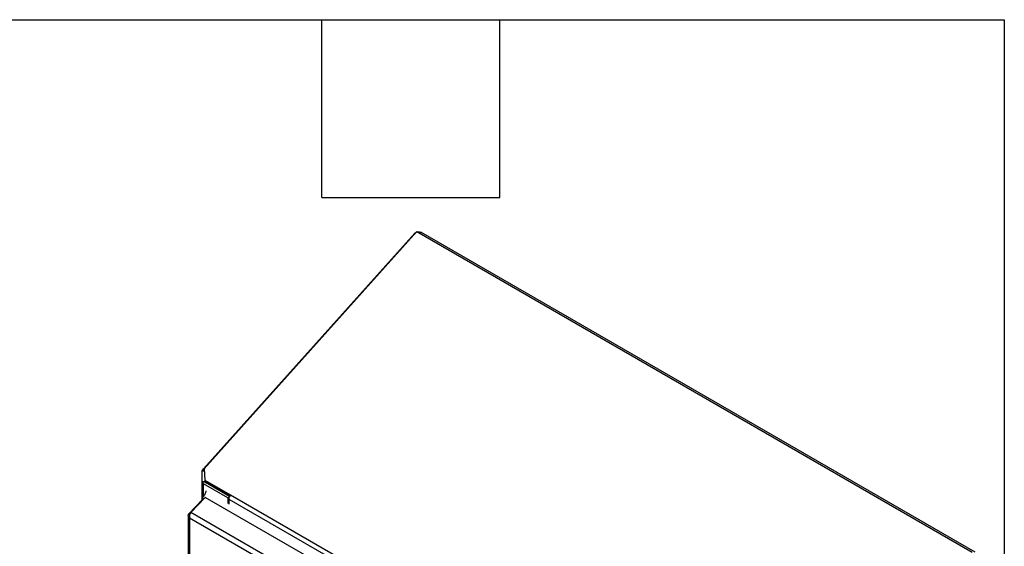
# Model space of a CAD drawing. Header units: inches. Extents: x 0.2 to 10.8, y 0.2 to 8.2.
# Tile 86 of 86: x 9.091 to 10.75, y 7.362 to 8.25. Entities that reach past the tile are written whole.
import ezdxf

# ---------------------------------------------------------------- set-up
doc = ezdxf.new("R2010")
doc.units = ezdxf.units.IN
doc.header["$MEASUREMENT"] = 0
doc.layers.add('SLD-0', color=179, linetype='Continuous')
doc.layers.add('TEXT', color=140, linetype='Continuous')

msp = doc.modelspace()

# ---------------------------------------------------------------- linework, layer by layer
at = {"layer": 'SLD-0', "linetype": 'Continuous', "lineweight": 25}
for p, q in [((9.400231, 7.492632), (9.756381, 7.890011)), ((9.760038, 7.89267), (9.401363, 7.492474)), ((9.757221, 7.889527), (9.756381, 7.890011)), ((9.760038, 7.89267), (10.696059, 7.352316)), ((9.764272, 7.890225), (9.766563, 7.891548)), ((10.700887, 7.352174), (9.766563, 7.891548)), ((9.398122, 7.470601), (9.398122, 7.488922)), ((9.401573, 7.488922), (9.398122, 7.488922)), ((9.401494, 7.49025), (9.39867, 7.490925)), ((9.401393, 7.491961), (9.400231, 7.492632)), ((9.401363, 7.492474), (9.402467, 7.473753)), ((9.402922, 7.470601), (9.398122, 7.470601)), ((9.398122, 7.440699), (9.398122, 7.470601)), ((9.402953, 7.47021), (9.398215, 7.469765)), ((9.402467, 7.473753), (9.445837, 7.448717)), ((9.402467, 7.473753), (9.403902, 7.471029)), ((9.402922, 7.470601), (9.402922, 7.47289)), ((9.403625, 7.469452), (9.403625, 7.471555)), ((9.444063, 7.446108), (9.403625, 7.469452)), ((9.403902, 7.471029), (9.444822, 7.447406)), ((9.44153, 7.443652), (9.400231, 7.467493)), ((9.400231, 7.446186), (9.400231, 7.467493)), ((9.398454, 7.441055), (9.37585, 7.416831)), ((9.379198, 7.418764), (9.403203, 7.44449)), ((9.398454, 7.443512), (9.398454, 7.440225)), ((9.398503, 7.443774), (9.401123, 7.442261)), ((9.398904, 7.442525), (9.400195, 7.441266)), ((9.398904, 7.442525), (9.400506, 7.441599)), ((9.398904, 7.439882), (9.398904, 7.442525)), ((10.293795, 6.930363), (9.403203, 7.44449)), ((9.443488, 7.444782), (9.44153, 7.443652)), ((9.44153, 7.443652), (9.44153, 7.433896)), ((9.442877, 7.435785), (9.442897, 7.435773)), ((9.442897, 7.441691), (10.268609, 6.965018)), ((9.442897, 7.441691), (9.442897, 7.433107)), ((9.445837, 7.448717), (10.271549, 6.972043)), ((10.259511, 6.91057), (9.379198, 7.418764)), ((9.374548, 7.413605), (9.374548, 6.196723)), ((9.37585, 7.416831), (9.377647, 7.416105)), ((10.253638, 6.903313), (9.376657, 7.409584)), ((9.376657, 7.409584), (9.376657, 6.194866))]:
    msp.add_line(p, q, dxfattribs=at)
for centre, radius, start, end in [((9.40205, 7.471137), 0.004073, 199.681971, 243.4677), ((9.404231, 7.470667), 0.001358, 199.681971, 243.4677), ((9.454063, 7.441147), 0.011179, 137.380259, 177.208231)]:
    msp.add_arc(centre, radius, start, end, dxfattribs=at)
msp.add_ellipse((9.399121, 7.443127), major_axis=(-0.000471, 0.000816), ratio=0.57733463, start_param=0.39890255, end_param=2.0245413, dxfattribs=at)
for points, knots in [([(9.756381, 7.890011), (9.756944, 7.890458), (9.757743, 7.891091), (9.758765, 7.891474), (9.759068, 7.891587)], [0, 0, 0, 0, 0.70443556, 1, 1, 1, 1]), ([(9.760975, 7.892129), (9.761317, 7.892157), (9.762227, 7.892234), (9.763688, 7.892091), (9.765127, 7.891797), (9.765869, 7.891464), (9.766177, 7.891325)], [0, 0, 0, 0, 0.18136159, 0.48324395, 0.78512632, 1, 1, 1, 1]), ([(9.404333, 7.455438), (9.404317, 7.45534), (9.404013, 7.453434), (9.403216, 7.450272), (9.401593, 7.447679), (9.400472, 7.446546), (9.39974, 7.44552), (9.399027, 7.444513), (9.398503, 7.443774)], [0, 0, 0, 0, 0.02120309, 0.41320292, 0.70452371, 0.71432707, 0.7903654, 1, 1, 1, 1]), ([(9.379198, 7.418764), (9.378753, 7.418229), (9.378327, 7.417585), (9.377579, 7.416148), (9.377257, 7.415356), (9.376773, 7.413708), (9.376611, 7.412852), (9.376483, 7.411173), (9.376518, 7.410348), (9.376657, 7.409584)], [0, 0, 0, 0, 0.25, 0.25, 0.5, 0.5, 0.75, 0.75, 1, 1, 1, 1]), ([(9.376657, 7.409584), (9.376064, 7.410086), (9.375577, 7.410649), (9.374868, 7.411846), (9.374648, 7.412481), (9.374502, 7.413765), (9.374576, 7.414414), (9.37501, 7.415669), (9.375369, 7.416275), (9.37585, 7.416831)], [0, 0, 0, 0, 0.25, 0.25, 0.5, 0.5, 0.75, 0.75, 1, 1, 1, 1])]:
    msp.add_open_spline(points, degree=3, knots=knots, dxfattribs=at)
for points in [[(9.398122, 7.488922), (9.398122, 7.489605), (9.398309, 7.490284), (9.39867, 7.490925)], [(9.400231, 7.492632), (9.399563, 7.492127), (9.399031, 7.491548), (9.39867, 7.490925)], [(9.398215, 7.469765), (9.398153, 7.470042), (9.398122, 7.470322), (9.398122, 7.470601)], [(9.402953, 7.47021), (9.402932, 7.47034), (9.402922, 7.47047), (9.402922, 7.470601)]]:
    msp.add_open_spline(points, degree=3, dxfattribs=at)
at = {"layer": 'TEXT'}
for p, q in [((0.25, 8.25), (10.75, 8.25)), ((9.6, 7.95), (9.6, 8.25)), ((9.9, 7.95), (9.9, 8.25)), ((10.75, 8.25), (10.75, 0.25)), ((9.6, 7.95), (9.9, 7.95))]:
    msp.add_line(p, q, dxfattribs=at)

doc.saveas('drawing.dxf')
